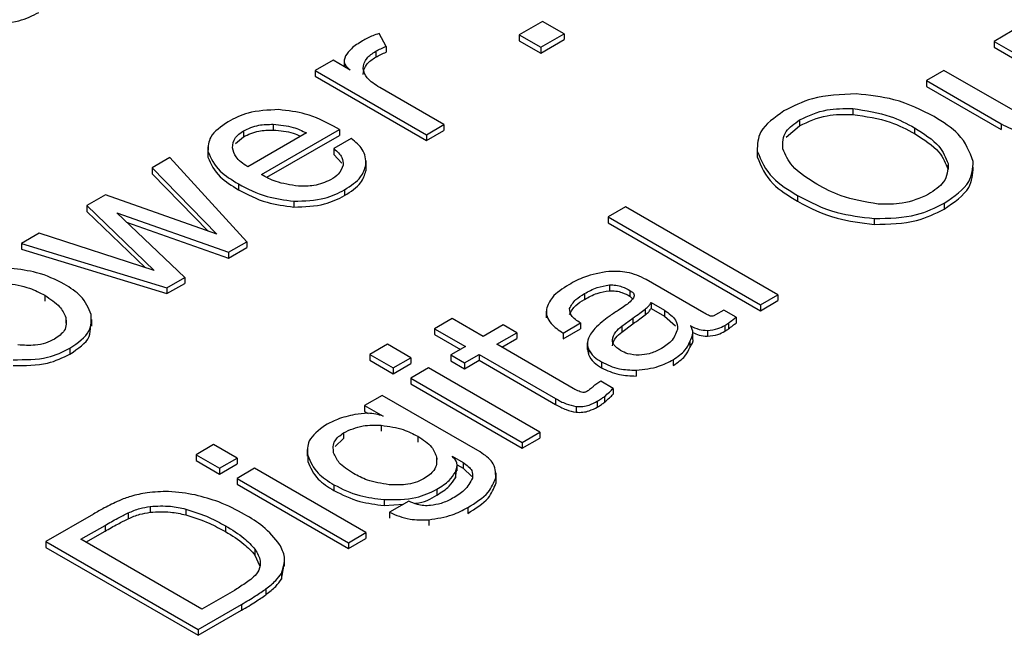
# Model space of a CAD drawing. Header units: millimetres. Extents: x 15756 to 16324, y 1603 to 1933.
# Tile 30 of 48: x 16257.14 to 16262.12, y 1868.7 to 1871.82. Entities that reach past the tile are written whole.
import ezdxf

# ---------------------------------------------------------------- set-up
doc = ezdxf.new("R2010")
doc.units = ezdxf.units.MM

msp = doc.modelspace()

# ---------------------------------------------------------------- linework, layer by layer
at = {"color": 7, "linetype": 'Continuous', "lineweight": 25}
for p, q in [((16259.782, 1871.8101), (16259.6634, 1871.7417)), ((16259.8908, 1871.7474), (16259.782, 1871.8101)), ((16259.6634, 1871.7417), (16259.6634, 1871.7123)), ((16259.6634, 1871.7417), (16259.7722, 1871.6789)), ((16259.7722, 1871.6789), (16259.8908, 1871.7474)), ((16259.8908, 1871.7474), (16259.8908, 1871.718)), ((16262.159, 1871.7615), (16262.0671, 1871.7085)), ((16258.9895, 1871.6837), (16258.9895, 1871.6543)), ((16259.6634, 1871.7123), (16259.7722, 1871.6495)), ((16259.7722, 1871.6495), (16259.8908, 1871.718)), ((16262.0671, 1871.7085), (16262.3998, 1871.5165)), ((16262.0671, 1871.7085), (16262.0671, 1871.6791)), ((16258.9375, 1871.6589), (16258.9375, 1871.6295)), ((16259.7722, 1871.6789), (16259.7722, 1871.6495)), ((16262.0671, 1871.6791), (16262.3998, 1871.4871)), ((16258.7213, 1871.6139), (16258.6303, 1871.5614)), ((16258.8082, 1871.5638), (16258.7213, 1871.6139)), ((16258.7775, 1871.6136), (16258.7775, 1871.5815)), ((16258.6303, 1871.5614), (16259.1936, 1871.2362)), ((16258.6303, 1871.5614), (16258.6303, 1871.532)), ((16261.8131, 1871.5619), (16261.7242, 1871.5105)), ((16262.1745, 1871.3533), (16261.8131, 1871.5619)), ((16258.6303, 1871.532), (16259.1936, 1871.2068)), ((16261.7242, 1871.5105), (16262.1028, 1871.2919)), ((16261.7242, 1871.5105), (16261.7242, 1871.4811)), ((16259.2826, 1871.2876), (16258.9577, 1871.4751)), ((16261.7242, 1871.4811), (16262.1028, 1871.2625)), ((16261.3511, 1871.3688), (16261.3511, 1871.3394)), ((16258.4184, 1871.2892), (16258.4184, 1871.2599)), ((16259.1936, 1871.2362), (16259.2826, 1871.2876)), ((16259.2826, 1871.2876), (16259.2826, 1871.2582)), ((16261.0826, 1871.3113), (16261.0826, 1871.2819)), ((16262.1028, 1871.2919), (16262.1028, 1871.2625)), ((16258.2675, 1871.2553), (16258.2675, 1871.2259)), ((16258.5862, 1871.2453), (16258.2893, 1871.0739)), ((16258.3589, 1871.0342), (16258.7542, 1871.2624)), ((16258.7542, 1871.2624), (16258.724, 1871.2799)), ((16258.7542, 1871.2624), (16258.7542, 1871.233)), ((16259.1936, 1871.2068), (16259.2826, 1871.2582)), ((16259.1936, 1871.2362), (16259.1936, 1871.2068)), ((16261.0153, 1871.2237), (16261.0826, 1871.2819)), ((16261.6644, 1871.2712), (16261.6644, 1871.2418)), ((16258.2276, 1871.1922), (16258.2675, 1871.2259)), ((16258.387, 1871.021), (16258.7542, 1871.233)), ((16258.8135, 1871.2168), (16258.7258, 1871.1661)), ((16258.0868, 1871.1745), (16258.0868, 1871.1414)), ((16258.0881, 1871.1524), (16258.0881, 1871.123)), ((16258.7258, 1871.1661), (16258.7258, 1871.1367)), ((16258.7258, 1871.1367), (16258.766, 1871.0918)), ((16260.8682, 1871.1537), (16260.8682, 1871.1243)), ((16257.896, 1871.1207), (16257.8053, 1871.0683)), ((16258.2843, 1870.6945), (16257.896, 1871.1207)), ((16258.8892, 1871.0712), (16258.8892, 1871.1043)), ((16261.8337, 1871.09), (16261.8337, 1871.0606)), ((16257.8053, 1871.0683), (16258.1335, 1870.7322)), ((16257.8053, 1871.0683), (16257.8053, 1871.039)), ((16257.8053, 1871.039), (16258.0895, 1870.7478)), ((16258.8879, 1871.0832), (16258.8879, 1871.0538)), ((16258.2423, 1870.9874), (16258.2423, 1870.958)), ((16258.7795, 1870.9575), (16258.7795, 1870.9281)), ((16257.5697, 1870.9323), (16257.4747, 1870.8775)), ((16258.1335, 1870.7322), (16257.5697, 1870.9323)), ((16258.5231, 1870.8999), (16258.5231, 1870.8705)), ((16261.0714, 1870.9288), (16261.0714, 1870.8994)), ((16261.8139, 1870.8891), (16261.8139, 1870.8597)), ((16257.4747, 1870.8775), (16257.8166, 1870.5493)), ((16257.4747, 1870.8775), (16257.4747, 1870.8481)), ((16257.4747, 1870.8481), (16257.7703, 1870.5643)), ((16257.6274, 1870.841), (16258.1926, 1870.6415)), ((16257.9704, 1870.5132), (16257.6274, 1870.841)), ((16260.2022, 1870.8715), (16260.1133, 1870.8202)), ((16260.9731, 1870.4265), (16260.2022, 1870.8715)), ((16257.6762, 1870.7944), (16258.1926, 1870.6121)), ((16260.1133, 1870.8202), (16260.8841, 1870.3752)), ((16260.1133, 1870.8202), (16260.1133, 1870.7908)), ((16260.1133, 1870.7908), (16260.8841, 1870.3458)), ((16261.4598, 1870.812), (16261.4598, 1870.7826)), ((16257.234, 1870.7385), (16257.1441, 1870.6866)), ((16257.8166, 1870.5493), (16257.234, 1870.7385)), ((16257.1441, 1870.6866), (16257.8807, 1870.4615)), ((16257.1441, 1870.6866), (16257.1441, 1870.6572)), ((16258.1926, 1870.6415), (16258.2843, 1870.6945)), ((16258.2843, 1870.6945), (16258.2843, 1870.6651)), ((16257.1441, 1870.6572), (16257.8807, 1870.4321)), ((16258.1926, 1870.6121), (16258.2843, 1870.6651)), ((16258.1926, 1870.6415), (16258.1926, 1870.6121)), ((16257.8807, 1870.4615), (16257.9704, 1870.5132)), ((16257.9704, 1870.5132), (16257.9704, 1870.4838)), ((16260.5985, 1870.3347), (16260.3055, 1870.5038)), ((16257.8807, 1870.4321), (16257.9704, 1870.4838)), ((16257.8807, 1870.4615), (16257.8807, 1870.4321)), ((16260.1199, 1870.476), (16260.1199, 1870.4466)), ((16260.2241, 1870.4481), (16260.2241, 1870.4187)), ((16257.2619, 1870.4237), (16257.2619, 1870.3943)), ((16259.9942, 1870.4319), (16259.9942, 1870.4026)), ((16260.2241, 1870.4187), (16260.2375, 1870.4058)), ((16260.8841, 1870.3752), (16260.9731, 1870.4265)), ((16260.8841, 1870.3458), (16260.9731, 1870.3971)), ((16260.9731, 1870.4265), (16260.9731, 1870.3971)), ((16259.8002, 1870.3425), (16259.8002, 1870.3094)), ((16260.1917, 1870.3654), (16260.1645, 1870.3475)), ((16260.3004, 1870.3538), (16260.3004, 1870.3244)), ((16260.3307, 1870.3866), (16260.398, 1870.3477)), ((16260.3307, 1870.3866), (16260.3307, 1870.3572)), ((16260.3307, 1870.3572), (16260.398, 1870.3183)), ((16260.398, 1870.3477), (16260.398, 1870.3183)), ((16260.6994, 1870.3484), (16260.6573, 1870.3241)), ((16260.7615, 1870.3126), (16260.6994, 1870.3484)), ((16260.8841, 1870.3752), (16260.8841, 1870.3458)), ((16257.3683, 1870.3119), (16257.3683, 1870.2825)), ((16257.5003, 1870.2678), (16257.5003, 1870.3009)), ((16259.3242, 1870.3058), (16259.2352, 1870.2545)), ((16259.4808, 1870.2154), (16259.3242, 1870.3058)), ((16260.1831, 1870.2671), (16260.2383, 1870.3085)), ((16260.2383, 1870.3085), (16260.2383, 1870.2791)), ((16260.398, 1870.3183), (16260.4543, 1870.2683)), ((16260.7615, 1870.3126), (16260.7615, 1870.2832)), ((16259.2352, 1870.2545), (16259.3918, 1870.1641)), ((16259.2352, 1870.2545), (16259.2352, 1870.2251)), ((16259.5821, 1870.2739), (16259.4808, 1870.2154)), ((16259.6512, 1870.234), (16259.5821, 1870.2739)), ((16259.886, 1870.2325), (16259.9743, 1870.2835)), ((16259.886, 1870.2031), (16259.9743, 1870.2541)), ((16259.9743, 1870.2835), (16259.9743, 1870.2541)), ((16260.1831, 1870.2377), (16260.2383, 1870.2791)), ((16260.1831, 1870.2671), (16260.1831, 1870.2377)), ((16260.5321, 1870.2687), (16260.5304, 1870.2697)), ((16260.5424, 1870.2061), (16260.5424, 1870.2392)), ((16260.6159, 1870.246), (16260.6159, 1870.2166)), ((16260.7039, 1870.2711), (16260.7039, 1870.2417)), ((16260.7226, 1870.283), (16260.7226, 1870.2536)), ((16259.2352, 1870.2251), (16259.3664, 1870.1494)), ((16259.5499, 1870.1755), (16259.6512, 1870.234)), ((16259.5754, 1870.1608), (16259.6512, 1870.2046)), ((16259.6512, 1870.234), (16259.6512, 1870.2046)), ((16259.886, 1870.2325), (16259.886, 1870.2031)), ((16260.527, 1870.1893), (16260.527, 1870.1599)), ((16257.3899, 1870.1553), (16257.3899, 1870.1259)), ((16258.9965, 1870.1755), (16258.9076, 1870.1241)), ((16259.1151, 1870.107), (16258.9965, 1870.1755)), ((16259.3918, 1870.1641), (16259.3182, 1870.1215)), ((16259.9365, 1869.9523), (16259.5499, 1870.1755)), ((16260.0079, 1870.1828), (16260.0079, 1870.1497)), ((16260.0093, 1870.1498), (16260.0134, 1870.1234)), ((16260.0134, 1870.1527), (16260.0134, 1870.1234)), ((16258.9076, 1870.1241), (16259.0261, 1870.0557)), ((16258.9076, 1870.1241), (16258.9076, 1870.0947)), ((16258.9076, 1870.0947), (16259.0261, 1870.0263)), ((16259.0261, 1870.0557), (16259.1151, 1870.107)), ((16259.1151, 1870.107), (16259.1151, 1870.0776)), ((16259.3182, 1870.1215), (16259.3873, 1870.0816)), ((16259.3182, 1870.1215), (16259.3182, 1870.0922)), ((16259.3182, 1870.0922), (16259.3873, 1870.0522)), ((16259.3873, 1870.0816), (16259.461, 1870.1241)), ((16259.3873, 1870.0522), (16259.461, 1870.0947)), ((16259.461, 1870.1241), (16259.8475, 1869.901)), ((16259.461, 1870.1241), (16259.461, 1870.0947)), ((16259.461, 1870.0947), (16259.8475, 1869.8716)), ((16260.4426, 1870.0975), (16260.4426, 1870.0681)), ((16259.0261, 1870.0263), (16259.1151, 1870.0776)), ((16259.0261, 1870.0557), (16259.0261, 1870.0263)), ((16259.204, 1870.0557), (16259.1151, 1870.0043)), ((16259.7674, 1869.7305), (16259.204, 1870.0557)), ((16259.3873, 1870.0816), (16259.3873, 1870.0522)), ((16260.0796, 1870.0865), (16260.0796, 1870.0571)), ((16260.2553, 1870.0444), (16260.2553, 1870.015)), ((16259.1151, 1870.0043), (16259.1151, 1869.9749)), ((16259.1151, 1870.0043), (16259.6784, 1869.6791)), ((16260.0759, 1869.9888), (16260.0461, 1869.9689)), ((16260.1391, 1869.9523), (16260.0759, 1869.9888)), ((16259.1151, 1869.9749), (16259.6784, 1869.6497)), ((16260.1391, 1869.9523), (16260.1391, 1869.923)), ((16258.9702, 1869.9168), (16258.8813, 1869.8654)), ((16259.4659, 1869.6306), (16258.9702, 1869.9168)), ((16259.8475, 1869.901), (16259.8475, 1869.8716)), ((16260.0947, 1869.9114), (16260.0947, 1869.882)), ((16258.8813, 1869.8654), (16258.9749, 1869.8114)), ((16258.8813, 1869.8654), (16258.8813, 1869.836)), ((16259.9514, 1869.861), (16259.9514, 1869.8316)), ((16260.0588, 1869.8873), (16260.0588, 1869.8579)), ((16258.8813, 1869.836), (16258.8986, 1869.8261)), ((16258.9653, 1869.7658), (16258.9653, 1869.7364)), ((16258.7312, 1869.6579), (16258.7744, 1869.6984)), ((16258.7744, 1869.7278), (16258.7744, 1869.6984)), ((16259.1501, 1869.7102), (16259.1501, 1869.6808)), ((16259.6784, 1869.6791), (16259.7674, 1869.7305)), ((16259.6784, 1869.6497), (16259.7674, 1869.7011)), ((16259.7674, 1869.7305), (16259.7674, 1869.7011)), ((16258.1169, 1869.6677), (16258.028, 1869.6164)), ((16258.2355, 1869.5992), (16258.1169, 1869.6677)), ((16258.5904, 1869.6431), (16258.5904, 1869.61)), ((16259.6784, 1869.6791), (16259.6784, 1869.6497)), ((16258.028, 1869.6164), (16258.1466, 1869.5479)), ((16258.028, 1869.6164), (16258.028, 1869.587)), ((16258.1466, 1869.5479), (16258.2355, 1869.5992)), ((16258.2355, 1869.5992), (16258.2355, 1869.5699)), ((16258.5935, 1869.6123), (16258.5935, 1869.5829)), ((16259.2457, 1869.6039), (16259.2457, 1869.5745)), ((16259.324, 1869.6099), (16259.3805, 1869.5772)), ((16258.028, 1869.587), (16258.1466, 1869.5185)), ((16258.1466, 1869.5185), (16258.2355, 1869.5699)), ((16258.1466, 1869.5479), (16258.1466, 1869.5185)), ((16258.3245, 1869.5479), (16258.2355, 1869.4966)), ((16258.8878, 1869.2227), (16258.3245, 1869.5479)), ((16259.3497, 1869.5346), (16259.3497, 1869.5677)), ((16259.3497, 1869.5657), (16259.3805, 1869.5478)), ((16259.3805, 1869.5772), (16259.3805, 1869.5478)), ((16259.3805, 1869.5478), (16259.423, 1869.5068)), ((16258.2355, 1869.4966), (16258.7988, 1869.1714)), ((16258.2355, 1869.4966), (16258.2355, 1869.4672)), ((16259.3402, 1869.4991), (16259.3465, 1869.5348)), ((16259.3402, 1869.5285), (16259.3402, 1869.4991)), ((16259.5448, 1869.5004), (16259.5448, 1869.471)), ((16259.5466, 1869.4915), (16259.5466, 1869.5246)), ((16258.2355, 1869.4672), (16258.7988, 1869.142)), ((16258.7258, 1869.4646), (16258.7258, 1869.4352)), ((16259.2471, 1869.4416), (16259.2471, 1869.4122)), ((16257.796, 1869.355), (16257.796, 1869.3256)), ((16257.9755, 1869.3416), (16257.9755, 1869.3122)), ((16258.9797, 1869.3893), (16258.9797, 1869.3599)), ((16258.9797, 1869.3599), (16259.0775, 1869.3665)), ((16259.1041, 1869.3818), (16259.0064, 1869.3254)), ((16259.4026, 1869.3488), (16259.4026, 1869.3194)), ((16257.5085, 1869.3165), (16257.267, 1869.1771)), ((16257.685, 1869.3223), (16257.685, 1869.2929)), ((16259.0064, 1869.3254), (16259.0064, 1869.296)), ((16257.4449, 1869.1885), (16257.5675, 1869.2592)), ((16257.5675, 1869.2592), (16257.5675, 1869.2299)), ((16258.1767, 1869.2567), (16258.1767, 1869.2273)), ((16259.2057, 1869.2875), (16259.2057, 1869.2581)), ((16257.4704, 1869.1738), (16257.5675, 1869.2299)), ((16258.7988, 1869.1714), (16258.8878, 1869.2227)), ((16258.7988, 1869.142), (16258.8878, 1869.1933)), ((16258.8878, 1869.2227), (16258.8878, 1869.1933)), ((16257.267, 1869.1771), (16258.0379, 1868.732)), ((16257.267, 1869.1771), (16257.267, 1869.1477)), ((16257.267, 1869.1477), (16258.0379, 1868.7027)), ((16258.0576, 1868.8347), (16257.4449, 1869.1885)), ((16258.7988, 1869.1714), (16258.7988, 1869.142)), ((16258.3262, 1869.1379), (16258.3262, 1869.1085)), ((16258.3262, 1869.1085), (16258.3496, 1869.0567)), ((16258.4596, 1868.9869), (16258.4718, 1869.0521)), ((16258.4762, 1869.0518), (16258.4762, 1869.0849)), ((16258.4596, 1869.0163), (16258.4596, 1868.9869)), ((16258.1873, 1868.9096), (16258.0576, 1868.8347)), ((16258.3818, 1868.9377), (16258.3818, 1868.9083)), ((16258.0379, 1868.732), (16258.2581, 1868.8592)), ((16258.2581, 1868.8592), (16258.2581, 1868.8298)), ((16258.0379, 1868.7027), (16258.2581, 1868.8298)), ((16258.0379, 1868.732), (16258.0379, 1868.7027))]:
    msp.add_line(p, q, dxfattribs=at)
msp.add_line((16258.9895, 1871.6837), (16258.9541, 1871.7488))
for points, knots in [([(16256.9762, 1871.7977), (16257.0306, 1871.7993), (16257.128, 1871.8023), (16257.2006, 1871.8391), (16257.2327, 1871.8553)], [0, 0, 0, 0, 0.558221, 1, 1, 1, 1]), ([(16258.9541, 1871.7488), (16258.943, 1871.7453), (16258.9129, 1871.7347), (16258.8871, 1871.7206), (16258.8704, 1871.7115)], [0.3156043, 0.3156043, 0.3156043, 0.3156043, 0.5595906, 1, 1, 1, 1]), ([(16258.8704, 1871.7115), (16258.8502, 1871.6988), (16258.8141, 1871.6761), (16258.7931, 1871.6479), (16258.7838, 1871.6354)], [0, 0, 0, 0, 0.559988, 1, 1, 1, 1]), ([(16258.7838, 1871.6354), (16258.7793, 1871.6208), (16258.7713, 1871.5948), (16258.7969, 1871.5732), (16258.8082, 1871.5638)], [0, 0, 0, 0, 0.559935, 1, 1, 1, 1]), ([(16258.8729, 1871.5704), (16258.8764, 1871.5891), (16258.8826, 1871.6226), (16258.9207, 1871.6478), (16258.9375, 1871.6589)], [0, 0, 0, 0, 0.558791, 1, 1, 1, 1]), ([(16258.8729, 1871.541), (16258.8764, 1871.5597), (16258.8826, 1871.5932), (16258.9207, 1871.6184), (16258.9375, 1871.6295)], [0, 0, 0, 0, 0.558791, 1, 1, 1, 1]), ([(16258.9577, 1871.4751), (16258.9331, 1871.4905), (16258.8892, 1871.5179), (16258.8779, 1871.5544), (16258.8729, 1871.5704)], [0, 0, 0, 0, 0.560832, 1, 1, 1, 1]), ([(16261.3692, 1871.4428), (16261.2916, 1871.4394), (16261.1526, 1871.4333), (16261.0492, 1871.3803), (16261.0035, 1871.3569)], [0, 0, 0, 0, 0.558114, 1, 1, 1, 1]), ([(16261.7632, 1871.3282), (16261.6992, 1871.3612), (16261.5848, 1871.42), (16261.435, 1871.4359), (16261.3692, 1871.4428)], [0, 0, 0, 0, 0.560206, 1, 1, 1, 1]), ([(16258.4468, 1871.3634), (16258.3923, 1871.3608), (16258.2948, 1871.3562), (16258.2225, 1871.3187), (16258.1906, 1871.3022)], [0, 0, 0, 0, 0.557973, 1, 1, 1, 1]), ([(16258.724, 1871.2799), (16258.6789, 1871.3033), (16258.5985, 1871.3452), (16258.4931, 1871.3579), (16258.4468, 1871.3634)], [0, 0, 0, 0, 0.560309, 1, 1, 1, 1]), ([(16261.0035, 1871.3569), (16260.956, 1871.3235), (16260.8711, 1871.2639), (16260.8691, 1871.1874), (16260.8682, 1871.1537)], [0, 0, 0, 0, 0.559417, 1, 1, 1, 1]), ([(16261.0826, 1871.3113), (16261.1267, 1871.3321), (16261.2056, 1871.3693), (16261.3066, 1871.3689), (16261.3511, 1871.3688)], [0, 0, 0, 0, 0.5593293, 1, 1, 1, 1]), ([(16261.0826, 1871.2819), (16261.1267, 1871.3027), (16261.2056, 1871.3399), (16261.3066, 1871.3395), (16261.3511, 1871.3394)], [0, 0, 0, 0, 0.5593293, 1, 1, 1, 1]), ([(16261.3511, 1871.3688), (16261.4174, 1871.3588), (16261.5361, 1871.3408), (16261.6251, 1871.2925), (16261.6644, 1871.2712)], [0, 0, 0, 0, 0.558285, 1, 1, 1, 1]), ([(16261.3511, 1871.3394), (16261.4174, 1871.3294), (16261.5361, 1871.3114), (16261.6251, 1871.2631), (16261.6644, 1871.2418)], [0, 0, 0, 0, 0.558285, 1, 1, 1, 1]), ([(16258.1906, 1871.3022), (16258.1549, 1871.2777), (16258.0912, 1871.234), (16258.089, 1871.1773), (16258.0881, 1871.1524)], [0, 0, 0, 0, 0.5597594, 1, 1, 1, 1]), ([(16258.2675, 1871.2553), (16258.2923, 1871.267), (16258.3365, 1871.288), (16258.3933, 1871.2889), (16258.4184, 1871.2892)], [0, 0, 0, 0, 0.559348, 1, 1, 1, 1]), ([(16258.4184, 1871.2892), (16258.4536, 1871.2858), (16258.5167, 1871.2798), (16258.565, 1871.2558), (16258.5862, 1871.2453)], [0, 0, 0, 0, 0.559357, 1, 1, 1, 1]), ([(16260.9978, 1871.165), (16260.9973, 1871.1957), (16260.9964, 1871.2506), (16261.0562, 1871.2927), (16261.0826, 1871.3113)], [0, 0, 0, 0, 0.559186, 1, 1, 1, 1]), ([(16261.9609, 1871.1012), (16261.943, 1871.1493), (16261.9111, 1871.2353), (16261.8085, 1871.2998), (16261.7632, 1871.3282)], [0, 0, 0, 0, 0.558484, 1, 1, 1, 1]), ([(16262.1028, 1871.2919), (16262.1348, 1871.2748), (16262.1917, 1871.2443), (16262.2673, 1871.2349), (16262.3005, 1871.2308)], [0, 0, 0, 0, 0.560744, 1, 1, 1, 1]), ([(16258.2128, 1871.1704), (16258.2144, 1871.1882), (16258.2172, 1871.2201), (16258.2521, 1871.2445), (16258.2675, 1871.2553)], [0, 0, 0, 0, 0.55941, 1, 1, 1, 1]), ([(16258.2675, 1871.2259), (16258.2923, 1871.2376), (16258.3365, 1871.2586), (16258.3933, 1871.2595), (16258.4184, 1871.2599)], [0, 0, 0, 0, 0.559348, 1, 1, 1, 1]), ([(16258.4184, 1871.2599), (16258.454, 1871.2569), (16258.5054, 1871.2526), (16258.5448, 1871.234), (16258.5568, 1871.2283)], [0, 0, 0, 0, 0.69433, 1, 1, 1, 1]), ([(16261.6644, 1871.2712), (16261.7111, 1871.2418), (16261.7943, 1871.1893), (16261.8216, 1871.1203), (16261.8337, 1871.09)], [0, 0, 0, 0, 0.560488, 1, 1, 1, 1]), ([(16261.6644, 1871.2418), (16261.7111, 1871.2124), (16261.7943, 1871.1599), (16261.8216, 1871.0909), (16261.8337, 1871.0606)], [0, 0, 0, 0, 0.560488, 1, 1, 1, 1]), ([(16258.8879, 1871.0832), (16258.8863, 1871.1106), (16258.8833, 1871.1595), (16258.8349, 1871.1992), (16258.8135, 1871.2168)], [0, 0, 0, 0, 0.5587605, 1, 1, 1, 1]), ([(16258.0881, 1871.1524), (16258.1038, 1871.1175), (16258.1321, 1871.0549), (16258.2086, 1871.0081), (16258.2423, 1870.9874)], [0, 0, 0, 0, 0.558235, 1, 1, 1, 1]), ([(16258.2893, 1871.0739), (16258.2661, 1871.0897), (16258.2247, 1871.1179), (16258.2165, 1871.1544), (16258.2128, 1871.1704)], [0, 0, 0, 0, 0.559405, 1, 1, 1, 1]), ([(16258.7258, 1871.1661), (16258.7422, 1871.1516), (16258.7713, 1871.1258), (16258.7723, 1871.0951), (16258.7728, 1871.0816)], [0, 0, 0, 0, 0.5603287, 1, 1, 1, 1]), ([(16260.8682, 1871.1537), (16260.8879, 1871.1061), (16260.9232, 1871.0209), (16261.026, 1870.957), (16261.0714, 1870.9288)], [0, 0, 0, 0, 0.558396, 1, 1, 1, 1]), ([(16261.1703, 1870.9859), (16261.1236, 1871.015), (16261.0403, 1871.0668), (16261.0108, 1871.135), (16260.9978, 1871.165)], [0, 0, 0, 0, 0.560662, 1, 1, 1, 1]), ([(16258.0881, 1871.123), (16258.1038, 1871.0881), (16258.1321, 1871.0255), (16258.2086, 1870.9787), (16258.2423, 1870.958)], [0, 0, 0, 0, 0.558235, 1, 1, 1, 1]), ([(16260.8682, 1871.1243), (16260.8879, 1871.0767), (16260.9232, 1870.9915), (16261.026, 1870.9276), (16261.0714, 1870.8994)], [0, 0, 0, 0, 0.558396, 1, 1, 1, 1]), ([(16261.8337, 1871.09), (16261.8323, 1871.0572), (16261.83, 1870.9984), (16261.764, 1870.9542), (16261.7348, 1870.9347)], [0, 0, 0, 0, 0.558459, 1, 1, 1, 1]), ([(16261.8139, 1870.8891), (16261.8644, 1870.9238), (16261.9546, 1870.9857), (16261.959, 1871.0659), (16261.9609, 1871.1012)], [0, 0, 0, 0, 0.559734, 1, 1, 1, 1]), ([(16258.7728, 1871.0816), (16258.7668, 1871.0661), (16258.7561, 1871.0384), (16258.7234, 1871.0174), (16258.709, 1871.0081)], [0, 0, 0, 0, 0.558962, 1, 1, 1, 1]), ([(16258.7795, 1870.9575), (16258.8108, 1870.978), (16258.8667, 1871.0146), (16258.8815, 1871.0623), (16258.8879, 1871.0832)], [0, 0, 0, 0, 0.560173, 1, 1, 1, 1]), ([(16258.7795, 1870.9281), (16258.8108, 1870.9486), (16258.8667, 1870.9852), (16258.8815, 1871.0329), (16258.8879, 1871.0538)], [0, 0, 0, 0, 0.560173, 1, 1, 1, 1]), ([(16261.8139, 1870.8597), (16261.8644, 1870.8944), (16261.9546, 1870.9563), (16261.959, 1871.0365), (16261.9609, 1871.0719)], [0, 0, 0, 0, 0.559734, 1, 1, 1, 1]), ([(16258.2423, 1870.9874), (16258.2879, 1870.9633), (16258.3691, 1870.9202), (16258.4761, 1870.9061), (16258.5231, 1870.8999)], [0, 0, 0, 0, 0.5605839, 1, 1, 1, 1]), ([(16258.5459, 1870.9762), (16258.5063, 1870.9821), (16258.4355, 1870.9927), (16258.3824, 1871.0215), (16258.3589, 1871.0342)], [0, 0, 0, 0, 0.5584044, 1, 1, 1, 1]), ([(16258.709, 1871.0081), (16258.6818, 1870.9961), (16258.6332, 1870.9747), (16258.5727, 1870.9757), (16258.5459, 1870.9762)], [0, 0, 0, 0, 0.558459, 1, 1, 1, 1]), ([(16261.4796, 1870.8856), (16261.4142, 1870.8966), (16261.2972, 1870.9164), (16261.2092, 1870.9646), (16261.1703, 1870.9859)], [0, 0, 0, 0, 0.558298, 1, 1, 1, 1]), ([(16258.2423, 1870.958), (16258.2879, 1870.9339), (16258.3691, 1870.8908), (16258.4761, 1870.8767), (16258.5231, 1870.8705)], [0, 0, 0, 0, 0.5605839, 1, 1, 1, 1]), ([(16258.5231, 1870.8999), (16258.5774, 1870.9015), (16258.6748, 1870.9045), (16258.7474, 1870.9413), (16258.7795, 1870.9575)], [0, 0, 0, 0, 0.558218, 1, 1, 1, 1]), ([(16258.5231, 1870.8705), (16258.5774, 1870.8721), (16258.6748, 1870.8751), (16258.7474, 1870.9119), (16258.7795, 1870.9281)], [0, 0, 0, 0, 0.558218, 1, 1, 1, 1]), ([(16261.0714, 1870.9288), (16261.1345, 1870.896), (16261.2472, 1870.8373), (16261.3949, 1870.8197), (16261.4598, 1870.812)], [0, 0, 0, 0, 0.560337, 1, 1, 1, 1]), ([(16261.0714, 1870.8994), (16261.1345, 1870.8666), (16261.2472, 1870.8079), (16261.3949, 1870.7903), (16261.4598, 1870.7826)], [0, 0, 0, 0, 0.560337, 1, 1, 1, 1]), ([(16261.4598, 1870.812), (16261.5347, 1870.8137), (16261.6686, 1870.8169), (16261.7694, 1870.867), (16261.8139, 1870.8891)], [0, 0, 0, 0, 0.558638, 1, 1, 1, 1]), ([(16261.7348, 1870.9347), (16261.6923, 1870.916), (16261.6163, 1870.8823), (16261.5214, 1870.8846), (16261.4796, 1870.8856)], [0, 0, 0, 0, 0.55852, 1, 1, 1, 1]), ([(16261.4598, 1870.7826), (16261.5347, 1870.7843), (16261.6686, 1870.7875), (16261.7694, 1870.8376), (16261.8139, 1870.8597)], [0, 0, 0, 0, 0.558638, 1, 1, 1, 1]), ([(16257.3612, 1870.4805), (16257.3169, 1870.5025), (16257.2376, 1870.5418), (16257.136, 1870.5543), (16257.0913, 1870.5599)], [0, 0, 0, 0, 0.559695, 1, 1, 1, 1]), ([(16260.1171, 1870.5448), (16260.0742, 1870.5372), (16259.9974, 1870.5235), (16259.9398, 1870.4914), (16259.9144, 1870.4771)], [0, 0, 0, 0, 0.5579385, 1, 1, 1, 1]), ([(16260.3055, 1870.5038), (16260.2746, 1870.5185), (16260.2194, 1870.5449), (16260.1484, 1870.5448), (16260.1171, 1870.5448)], [0, 0, 0, 0, 0.559508, 1, 1, 1, 1]), ([(16257.0673, 1870.4856), (16257.1082, 1870.4787), (16257.1813, 1870.4663), (16257.2372, 1870.4368), (16257.2619, 1870.4237)], [0, 0, 0, 0, 0.559073, 1, 1, 1, 1]), ([(16257.4971, 1870.3256), (16257.4839, 1870.3582), (16257.4603, 1870.4165), (16257.3915, 1870.4609), (16257.3612, 1870.4805)], [0, 0, 0, 0, 0.559158, 1, 1, 1, 1]), ([(16259.9144, 1870.4771), (16259.8827, 1870.457), (16259.8261, 1870.421), (16259.8088, 1870.3737), (16259.8012, 1870.353)], [0, 0, 0, 0, 0.5603192, 1, 1, 1, 1]), ([(16259.9942, 1870.4319), (16260.0145, 1870.4435), (16260.0505, 1870.4639), (16260.0988, 1870.4723), (16260.1199, 1870.476)], [0, 0, 0, 0, 0.561538, 1, 1, 1, 1]), ([(16259.9942, 1870.4026), (16260.0145, 1870.4141), (16260.0505, 1870.4346), (16260.0988, 1870.4429), (16260.1199, 1870.4466)], [0, 0, 0, 0, 0.561538, 1, 1, 1, 1]), ([(16260.1199, 1870.476), (16260.1311, 1870.4759), (16260.1534, 1870.4759), (16260.1901, 1870.466), (16260.2112, 1870.4549), (16260.2241, 1870.4481)], [0, 0, 0, 0, 0.279473, 0.559583, 1, 1, 1, 1]), ([(16260.1199, 1870.4466), (16260.1311, 1870.4466), (16260.1534, 1870.4465), (16260.1901, 1870.4366), (16260.2112, 1870.4255), (16260.2241, 1870.4187)], [0, 0, 0, 0, 0.279473, 0.559583, 1, 1, 1, 1]), ([(16260.2241, 1870.4481), (16260.2329, 1870.4419), (16260.2485, 1870.4309), (16260.2443, 1870.4171), (16260.2424, 1870.411)], [0, 0, 0, 0, 0.559641, 1, 1, 1, 1]), ([(16257.2619, 1870.4237), (16257.2901, 1870.4054), (16257.3405, 1870.3726), (16257.3598, 1870.3304), (16257.3683, 1870.3119)], [0, 0, 0, 0, 0.559988, 1, 1, 1, 1]), ([(16259.9175, 1870.3561), (16259.9264, 1870.3721), (16259.9425, 1870.4007), (16259.9784, 1870.4224), (16259.9942, 1870.4319)], [0, 0, 0, 0, 0.558425, 1, 1, 1, 1]), ([(16259.9175, 1870.3267), (16259.9264, 1870.3427), (16259.9425, 1870.3713), (16259.9784, 1870.393), (16259.9942, 1870.4026)], [0, 0, 0, 0, 0.558425, 1, 1, 1, 1]), ([(16260.2424, 1870.411), (16260.2347, 1870.4018), (16260.2211, 1870.3854), (16260.2007, 1870.3715), (16260.1917, 1870.3654)], [0, 0, 0, 0, 0.559227, 1, 1, 1, 1]), ([(16259.8012, 1870.353), (16259.8009, 1870.3404), (16259.8004, 1870.3152), (16259.8274, 1870.2722), (16259.8637, 1870.2476), (16259.886, 1870.2325)], [0, 0, 0, 0, 0.280064, 0.560216, 1, 1, 1, 1]), ([(16259.9743, 1870.2835), (16259.956, 1870.2953), (16259.9234, 1870.3162), (16259.9193, 1870.3439), (16259.9175, 1870.3561)], [0, 0, 0, 0, 0.562267, 1, 1, 1, 1]), ([(16260.1645, 1870.3475), (16260.1487, 1870.3371), (16260.1204, 1870.3185), (16260.0949, 1870.2985), (16260.0836, 1870.2898)], [0, 0, 0, 0, 0.560027, 1, 1, 1, 1]), ([(16260.2383, 1870.3085), (16260.2505, 1870.3167), (16260.2721, 1870.3313), (16260.2918, 1870.3469), (16260.3004, 1870.3538)], [0, 0, 0, 0, 0.560019, 1, 1, 1, 1]), ([(16260.3004, 1870.3538), (16260.3078, 1870.3594), (16260.321, 1870.3694), (16260.3277, 1870.3813), (16260.3307, 1870.3866)], [0, 0, 0, 0, 0.562076, 1, 1, 1, 1]), ([(16260.3004, 1870.3244), (16260.3078, 1870.33), (16260.321, 1870.34), (16260.3277, 1870.3519), (16260.3307, 1870.3572)], [0, 0, 0, 0, 0.562076, 1, 1, 1, 1]), ([(16260.398, 1870.3477), (16260.4208, 1870.3319), (16260.4616, 1870.3037), (16260.4637, 1870.2672), (16260.4646, 1870.2512)], [0, 0, 0, 0, 0.55948, 1, 1, 1, 1]), ([(16257.3683, 1870.3119), (16257.3711, 1870.2886), (16257.376, 1870.247), (16257.3308, 1870.2151), (16257.3109, 1870.201)], [0, 0, 0, 0, 0.558994, 1, 1, 1, 1]), ([(16257.3899, 1870.1553), (16257.4297, 1870.1833), (16257.5008, 1870.2333), (16257.4982, 1870.2974), (16257.4971, 1870.3256)], [0, 0, 0, 0, 0.559437, 1, 1, 1, 1]), ([(16260.0836, 1870.2898), (16260.0703, 1870.2786), (16260.0466, 1870.2586), (16260.0315, 1870.2361), (16260.0248, 1870.2262)], [0, 0, 0, 0, 0.56, 1, 1, 1, 1]), ([(16260.2383, 1870.2791), (16260.2505, 1870.2873), (16260.2721, 1870.302), (16260.2918, 1870.3175), (16260.3004, 1870.3244)], [0, 0, 0, 0, 0.560019, 1, 1, 1, 1]), ([(16260.6313, 1870.3177), (16260.6249, 1870.3207), (16260.6134, 1870.326), (16260.603, 1870.332), (16260.5985, 1870.3347)], [0, 0, 0, 0, 0.55938, 1, 1, 1, 1]), ([(16260.6573, 1870.3241), (16260.6531, 1870.322), (16260.6474, 1870.319), (16260.6378, 1870.3172), (16260.6335, 1870.3175), (16260.6313, 1870.3177)], [0, 0, 0, 0, 0.558844, 0.779631, 1, 1, 1, 1]), ([(16260.7226, 1870.283), (16260.7298, 1870.2885), (16260.7427, 1870.2984), (16260.7558, 1870.3083), (16260.7615, 1870.3126)], [0, 0, 0, 0, 0.559975, 1, 1, 1, 1]), ([(16257.3899, 1870.1259), (16257.4311, 1870.1536), (16257.4935, 1870.1957), (16257.4934, 1870.2497), (16257.4933, 1870.2681)], [0, 0, 0, 0, 0.658991, 1, 1, 1, 1]), ([(16260.1349, 1870.1969), (16260.1386, 1870.2112), (16260.1452, 1870.2369), (16260.1715, 1870.2579), (16260.1831, 1870.2671)], [0, 0, 0, 0, 0.559071, 1, 1, 1, 1]), ([(16260.1349, 1870.1675), (16260.1386, 1870.1818), (16260.1452, 1870.2075), (16260.1715, 1870.2285), (16260.1831, 1870.2377)], [0, 0, 0, 0, 0.559071, 1, 1, 1, 1]), ([(16260.4646, 1870.2512), (16260.4565, 1870.2298), (16260.4421, 1870.1916), (16260.3964, 1870.163), (16260.3762, 1870.1504)], [0, 0, 0, 0, 0.558482, 1, 1, 1, 1]), ([(16260.527, 1870.1893), (16260.5348, 1870.2041), (16260.5487, 1870.2304), (16260.5371, 1870.257), (16260.5321, 1870.2687)], [0, 0, 0, 0, 0.560261, 1, 1, 1, 1]), ([(16260.5304, 1870.2697), (16260.5442, 1870.2625), (16260.5688, 1870.2496), (16260.6015, 1870.2471), (16260.6159, 1870.246)], [0, 0, 0, 0, 0.560527, 1, 1, 1, 1]), ([(16260.6159, 1870.246), (16260.6346, 1870.2481), (16260.6682, 1870.2517), (16260.693, 1870.2652), (16260.7039, 1870.2711)], [0, 0, 0, 0, 0.558036, 1, 1, 1, 1]), ([(16260.6159, 1870.2166), (16260.6346, 1870.2187), (16260.6682, 1870.2223), (16260.693, 1870.2358), (16260.7039, 1870.2417)], [0, 0, 0, 0, 0.558036, 1, 1, 1, 1]), ([(16260.7039, 1870.2711), (16260.7075, 1870.2733), (16260.7138, 1870.2772), (16260.7199, 1870.2812), (16260.7226, 1870.283)], [0, 0, 0, 0, 0.559969, 1, 1, 1, 1]), ([(16260.7039, 1870.2417), (16260.7075, 1870.2439), (16260.7138, 1870.2478), (16260.7199, 1870.2518), (16260.7226, 1870.2536)], [0, 0, 0, 0, 0.559969, 1, 1, 1, 1]), ([(16260.7226, 1870.2536), (16260.7298, 1870.2591), (16260.7427, 1870.269), (16260.7558, 1870.2789), (16260.7615, 1870.2832)], [0, 0, 0, 0, 0.559975, 1, 1, 1, 1]), ([(16257.3109, 1870.201), (16257.2967, 1870.194), (16257.2684, 1870.18), (16257.2039, 1870.1673), (16257.156, 1870.1704), (16257.1268, 1870.1723)], [0, 0, 0, 0, 0.280317, 0.56053, 1, 1, 1, 1]), ([(16260.0248, 1870.2262), (16260.0171, 1870.2127), (16260.0035, 1870.1886), (16260.0103, 1870.1637), (16260.0134, 1870.1527)], [0, 0, 0, 0, 0.559807, 1, 1, 1, 1]), ([(16260.1767, 1870.1445), (16260.1637, 1870.153), (16260.1404, 1870.1681), (16260.1366, 1870.1881), (16260.1349, 1870.1969)], [0, 0, 0, 0, 0.560419, 1, 1, 1, 1]), ([(16260.4426, 1870.0975), (16260.4649, 1870.1127), (16260.5047, 1870.1399), (16260.5201, 1870.1742), (16260.527, 1870.1893)], [0, 0, 0, 0, 0.55952, 1, 1, 1, 1]), ([(16260.527, 1870.1599), (16260.5367, 1870.1747), (16260.5468, 1870.19), (16260.542, 1870.2055), (16260.5418, 1870.2061)], [0, 0, 0, 0, 0.961296, 1, 1, 1, 1]), ([(16260.5424, 1870.2353), (16260.5525, 1870.2302), (16260.5736, 1870.2195), (16260.6014, 1870.2176), (16260.6159, 1870.2166)], [0, 0, 0, 0, 0.480876, 1, 1, 1, 1]), ([(16257.1022, 1870.0978), (16257.1629, 1870.0977), (16257.2716, 1870.0974), (16257.3537, 1870.1376), (16257.3899, 1870.1553)], [0, 0, 0, 0, 0.558585, 1, 1, 1, 1]), ([(16260.0134, 1870.1527), (16260.0213, 1870.1389), (16260.0355, 1870.1141), (16260.0661, 1870.0949), (16260.0796, 1870.0865)], [0, 0, 0, 0, 0.559278, 1, 1, 1, 1]), ([(16260.2708, 1870.1202), (16260.2507, 1870.1216), (16260.2148, 1870.1242), (16260.1884, 1870.1383), (16260.1767, 1870.1445)], [0, 0, 0, 0, 0.557727, 1, 1, 1, 1]), ([(16260.3762, 1870.1504), (16260.359, 1870.1417), (16260.3283, 1870.1262), (16260.2884, 1870.122), (16260.2708, 1870.1202)], [0, 0, 0, 0, 0.5600016, 1, 1, 1, 1]), ([(16260.4426, 1870.0681), (16260.4649, 1870.0833), (16260.5047, 1870.1105), (16260.5201, 1870.1448), (16260.527, 1870.1599)], [0, 0, 0, 0, 0.55952, 1, 1, 1, 1]), ([(16257.1022, 1870.0684), (16257.1629, 1870.0683), (16257.2716, 1870.068), (16257.3537, 1870.1082), (16257.3899, 1870.1259)], [0, 0, 0, 0, 0.558585, 1, 1, 1, 1]), ([(16260.0134, 1870.1234), (16260.0213, 1870.1095), (16260.0355, 1870.0847), (16260.0661, 1870.0655), (16260.0796, 1870.0571)], [0, 0, 0, 0, 0.559278, 1, 1, 1, 1]), ([(16260.2553, 1870.0444), (16260.2951, 1870.0489), (16260.3662, 1870.0569), (16260.4192, 1870.085), (16260.4426, 1870.0975)], [0, 0, 0, 0, 0.558383, 1, 1, 1, 1]), ([(16260.0796, 1870.0865), (16260.1083, 1870.0726), (16260.1597, 1870.0477), (16260.2261, 1870.0454), (16260.2553, 1870.0444)], [0, 0, 0, 0, 0.55967, 1, 1, 1, 1]), ([(16260.0796, 1870.0571), (16260.1083, 1870.0432), (16260.1597, 1870.0183), (16260.2261, 1870.016), (16260.2553, 1870.015)], [0, 0, 0, 0, 0.55967, 1, 1, 1, 1]), ([(16259.9792, 1869.9328), (16259.9705, 1869.9359), (16259.955, 1869.9415), (16259.9421, 1869.949), (16259.9365, 1869.9523)], [0, 0, 0, 0, 0.55858, 1, 1, 1, 1]), ([(16260.0242, 1869.9502), (16260.0211, 1869.9475), (16260.0156, 1869.9427), (16260.0089, 1869.9385), (16260.0059, 1869.9367)], [0, 0, 0, 0, 0.559982, 1, 1, 1, 1]), ([(16260.0461, 1869.9689), (16260.0422, 1869.9654), (16260.0353, 1869.959), (16260.0276, 1869.9529), (16260.0242, 1869.9502)], [0, 0, 0, 0, 0.560033, 1, 1, 1, 1]), ([(16260.0947, 1869.9114), (16260.1034, 1869.9189), (16260.1188, 1869.9323), (16260.1329, 1869.9462), (16260.1391, 1869.9523)], [0, 0, 0, 0, 0.5599773, 1, 1, 1, 1]), ([(16259.8475, 1869.901), (16259.8645, 1869.8913), (16259.8946, 1869.8739), (16259.9341, 1869.8649), (16259.9514, 1869.861)], [0, 0, 0, 0, 0.56137, 1, 1, 1, 1]), ([(16260.0059, 1869.9367), (16260.0039, 1869.9356), (16259.9998, 1869.9336), (16259.9904, 1869.9316), (16259.9835, 1869.9324), (16259.9792, 1869.9328)], [0, 0, 0, 0, 0.280528, 0.56108, 1, 1, 1, 1]), ([(16260.0588, 1869.8873), (16260.0659, 1869.8916), (16260.0787, 1869.8993), (16260.0898, 1869.9077), (16260.0947, 1869.9114)], [0, 0, 0, 0, 0.559936, 1, 1, 1, 1]), ([(16260.0947, 1869.882), (16260.1034, 1869.8895), (16260.1188, 1869.9029), (16260.1329, 1869.9168), (16260.1391, 1869.923)], [0, 0, 0, 0, 0.5599773, 1, 1, 1, 1]), ([(16259.8475, 1869.8716), (16259.8645, 1869.8619), (16259.8946, 1869.8445), (16259.9341, 1869.8355), (16259.9514, 1869.8316)], [0, 0, 0, 0, 0.56137, 1, 1, 1, 1]), ([(16259.9514, 1869.861), (16259.9628, 1869.8606), (16259.9856, 1869.8598), (16260.0239, 1869.8691), (16260.0455, 1869.8804), (16260.0588, 1869.8873)], [0, 0, 0, 0, 0.279607, 0.559604, 1, 1, 1, 1]), ([(16259.9514, 1869.8316), (16259.9628, 1869.8312), (16259.9856, 1869.8304), (16260.0239, 1869.8397), (16260.0455, 1869.851), (16260.0588, 1869.8579)], [0, 0, 0, 0, 0.279607, 0.559604, 1, 1, 1, 1]), ([(16260.0588, 1869.8579), (16260.0659, 1869.8622), (16260.0787, 1869.8699), (16260.0898, 1869.8783), (16260.0947, 1869.882)], [0, 0, 0, 0, 0.559936, 1, 1, 1, 1]), ([(16258.8319, 1869.8203), (16258.8011, 1869.8131), (16258.7462, 1869.8003), (16258.7029, 1869.777), (16258.6838, 1869.7668)], [0, 0, 0, 0, 0.559557, 1, 1, 1, 1]), ([(16258.9749, 1869.8114), (16258.963, 1869.8157), (16258.9392, 1869.8244), (16258.8884, 1869.8279), (16258.8533, 1869.8232), (16258.8319, 1869.8203)], [0, 0, 0, 0, 0.2796175, 0.5597668, 1, 1, 1, 1]), ([(16258.6838, 1869.7668), (16258.6493, 1869.7411), (16258.5875, 1869.6952), (16258.5916, 1869.6377), (16258.5935, 1869.6123)], [0, 0, 0, 0, 0.558661, 1, 1, 1, 1]), ([(16258.7744, 1869.7278), (16258.806, 1869.7423), (16258.8624, 1869.7683), (16258.9338, 1869.7666), (16258.9653, 1869.7658)], [0, 0, 0, 0, 0.559009, 1, 1, 1, 1]), ([(16258.9653, 1869.7658), (16259.0043, 1869.7602), (16259.074, 1869.7503), (16259.1269, 1869.7225), (16259.1501, 1869.7102)], [0, 0, 0, 0, 0.558915, 1, 1, 1, 1]), ([(16258.7243, 1869.6268), (16258.7221, 1869.6478), (16258.7182, 1869.6852), (16258.7573, 1869.7148), (16258.7744, 1869.7278)], [0, 0, 0, 0, 0.560233, 1, 1, 1, 1]), ([(16259.1501, 1869.7102), (16259.1766, 1869.6928), (16259.2238, 1869.6617), (16259.239, 1869.6216), (16259.2457, 1869.6039)], [0, 0, 0, 0, 0.5599131, 1, 1, 1, 1]), ([(16258.5935, 1869.6123), (16258.6066, 1869.5811), (16258.6301, 1869.5254), (16258.6965, 1869.4832), (16258.7258, 1869.4646)], [0, 0, 0, 0, 0.558972, 1, 1, 1, 1]), ([(16258.824, 1869.522), (16258.7971, 1869.539), (16258.749, 1869.5695), (16258.7318, 1869.6093), (16258.7243, 1869.6268)], [0, 0, 0, 0, 0.56029, 1, 1, 1, 1]), ([(16259.2457, 1869.6039), (16259.2459, 1869.5807), (16259.2462, 1869.5391), (16259.2, 1869.5077), (16259.1796, 1869.4939)], [0, 0, 0, 0, 0.558493, 1, 1, 1, 1]), ([(16259.3402, 1869.5285), (16259.3467, 1869.5445), (16259.3582, 1869.5731), (16259.3344, 1869.5986), (16259.324, 1869.6099)], [0, 0, 0, 0, 0.5613393, 1, 1, 1, 1]), ([(16259.5448, 1869.5004), (16259.5443, 1869.5278), (16259.5434, 1869.5768), (16259.4897, 1869.6142), (16259.4659, 1869.6306)], [0, 0, 0, 0, 0.5591, 1, 1, 1, 1]), ([(16258.5935, 1869.5829), (16258.6066, 1869.5517), (16258.6301, 1869.496), (16258.6965, 1869.4538), (16258.7258, 1869.4352)], [0, 0, 0, 0, 0.558972, 1, 1, 1, 1]), ([(16259.3805, 1869.5772), (16259.3982, 1869.5642), (16259.4298, 1869.5408), (16259.4277, 1869.5115), (16259.4267, 1869.4985)], [0, 0, 0, 0, 0.55876, 1, 1, 1, 1]), ([(16259.0048, 1869.4648), (16258.9667, 1869.4709), (16258.8984, 1869.4819), (16258.8468, 1869.5097), (16258.824, 1869.522)], [0, 0, 0, 0, 0.558654, 1, 1, 1, 1]), ([(16259.1796, 1869.4939), (16259.1661, 1869.4873), (16259.1391, 1869.4741), (16259.0781, 1869.462), (16259.0326, 1869.4638), (16259.0048, 1869.4648)], [0, 0, 0, 0, 0.280069, 0.560277, 1, 1, 1, 1]), ([(16259.2471, 1869.4416), (16259.2698, 1869.456), (16259.3102, 1869.4817), (16259.3311, 1869.5142), (16259.3402, 1869.5285)], [0, 0, 0, 0, 0.560042, 1, 1, 1, 1]), ([(16259.2471, 1869.4122), (16259.2698, 1869.4266), (16259.3102, 1869.4523), (16259.3311, 1869.4848), (16259.3402, 1869.4991)], [0, 0, 0, 0, 0.560042, 1, 1, 1, 1]), ([(16259.4267, 1869.4985), (16259.4156, 1869.4769), (16259.3957, 1869.4381), (16259.3476, 1869.4089), (16259.3263, 1869.396)], [0, 0, 0, 0, 0.558372, 1, 1, 1, 1]), ([(16259.4026, 1869.3488), (16259.4421, 1869.3733), (16259.5124, 1869.417), (16259.5349, 1869.475), (16259.5448, 1869.5004)], [0, 0, 0, 0, 0.560756, 1, 1, 1, 1]), ([(16258.7258, 1869.4646), (16258.7674, 1869.4437), (16258.8417, 1869.4063), (16258.9375, 1869.3945), (16258.9797, 1869.3893)], [0, 0, 0, 0, 0.55985, 1, 1, 1, 1]), ([(16258.9797, 1869.3893), (16259.0359, 1869.389), (16259.1366, 1869.3885), (16259.2133, 1869.4253), (16259.2471, 1869.4416)], [0, 0, 0, 0, 0.558937, 1, 1, 1, 1]), ([(16259.4026, 1869.3194), (16259.4421, 1869.3439), (16259.5124, 1869.3876), (16259.5349, 1869.4456), (16259.5448, 1869.471)], [0, 0, 0, 0, 0.560756, 1, 1, 1, 1]), ([(16257.7808, 1869.4246), (16257.7522, 1869.4192), (16257.7012, 1869.4096), (16257.6574, 1869.3918), (16257.6381, 1869.384)], [0, 0, 0, 0, 0.559537, 1, 1, 1, 1]), ([(16258.0241, 1869.413), (16257.9794, 1869.4208), (16257.8994, 1869.4347), (16257.817, 1869.4277), (16257.7808, 1869.4246)], [0, 0, 0, 0, 0.559543, 1, 1, 1, 1]), ([(16258.2735, 1869.3149), (16258.2317, 1869.3373), (16258.1571, 1869.3775), (16258.0647, 1869.4022), (16258.0241, 1869.413)], [0, 0, 0, 0, 0.560042, 1, 1, 1, 1]), ([(16258.7258, 1869.4352), (16258.7674, 1869.4143), (16258.8417, 1869.3769), (16258.9375, 1869.3651), (16258.9797, 1869.3599)], [0, 0, 0, 0, 0.55985, 1, 1, 1, 1]), ([(16259.1345, 1869.3703), (16259.1366, 1869.3704), (16259.1814, 1869.3731), (16259.2151, 1869.3931), (16259.2471, 1869.4122)], [0, 0, 0, 0, 0.048801, 1, 1, 1, 1]), ([(16259.3263, 1869.396), (16259.3079, 1869.3865), (16259.275, 1869.3695), (16259.2327, 1869.3626), (16259.2141, 1869.3595)], [0, 0, 0, 0, 0.56011, 1, 1, 1, 1]), ([(16257.6381, 1869.384), (16257.6129, 1869.372), (16257.568, 1869.3506), (16257.5267, 1869.3269), (16257.5085, 1869.3165)], [0, 0, 0, 0, 0.559901, 1, 1, 1, 1]), ([(16257.685, 1869.3223), (16257.704, 1869.3305), (16257.7378, 1869.3451), (16257.7783, 1869.352), (16257.796, 1869.355)], [0, 0, 0, 0, 0.5602438, 1, 1, 1, 1]), ([(16257.796, 1869.355), (16257.8306, 1869.3569), (16257.8924, 1869.3603), (16257.9501, 1869.3473), (16257.9755, 1869.3416)], [0, 0, 0, 0, 0.558915, 1, 1, 1, 1]), ([(16257.9755, 1869.3416), (16258.0165, 1869.3285), (16258.0898, 1869.305), (16258.1501, 1869.2714), (16258.1767, 1869.2567)], [0, 0, 0, 0, 0.559504, 1, 1, 1, 1]), ([(16259.2141, 1869.3595), (16259.2028, 1869.3589), (16259.1802, 1869.3577), (16259.1414, 1869.3656), (16259.1183, 1869.3757), (16259.1041, 1869.3818)], [0, 0, 0, 0, 0.279588, 0.559718, 1, 1, 1, 1]), ([(16259.2057, 1869.2875), (16259.2472, 1869.294), (16259.3213, 1869.3057), (16259.3777, 1869.3356), (16259.4026, 1869.3488)], [0, 0, 0, 0, 0.558954, 1, 1, 1, 1]), ([(16257.5675, 1869.2592), (16257.5887, 1869.2715), (16257.6266, 1869.2933), (16257.6672, 1869.3134), (16257.685, 1869.3223)], [0, 0, 0, 0, 0.560049, 1, 1, 1, 1]), ([(16257.5675, 1869.2299), (16257.5887, 1869.2421), (16257.6266, 1869.2639), (16257.6672, 1869.284), (16257.685, 1869.2929)], [0, 0, 0, 0, 0.560049, 1, 1, 1, 1]), ([(16257.685, 1869.2929), (16257.704, 1869.3011), (16257.7378, 1869.3157), (16257.7783, 1869.3226), (16257.796, 1869.3256)], [0, 0, 0, 0, 0.5602438, 1, 1, 1, 1]), ([(16257.796, 1869.3256), (16257.8306, 1869.3275), (16257.8924, 1869.3309), (16257.9501, 1869.3179), (16257.9755, 1869.3122)], [0, 0, 0, 0, 0.558915, 1, 1, 1, 1]), ([(16257.9755, 1869.3122), (16258.0165, 1869.2991), (16258.0898, 1869.2756), (16258.1501, 1869.242), (16258.1767, 1869.2273)], [0, 0, 0, 0, 0.559504, 1, 1, 1, 1]), ([(16258.4511, 1869.163), (16258.4255, 1869.1943), (16258.3797, 1869.2503), (16258.306, 1869.2951), (16258.2735, 1869.3149)], [0, 0, 0, 0, 0.559436, 1, 1, 1, 1]), ([(16259.0064, 1869.3254), (16259.0398, 1869.3111), (16259.0996, 1869.2855), (16259.1733, 1869.2869), (16259.2057, 1869.2875)], [0, 0, 0, 0, 0.559781, 1, 1, 1, 1]), ([(16258.1767, 1869.2567), (16258.21, 1869.2367), (16258.2693, 1869.201), (16258.3088, 1869.1572), (16258.3262, 1869.1379)], [0, 0, 0, 0, 0.560235, 1, 1, 1, 1]), ([(16258.1767, 1869.2273), (16258.21, 1869.2073), (16258.2693, 1869.1716), (16258.3088, 1869.1278), (16258.3262, 1869.1085)], [0, 0, 0, 0, 0.560235, 1, 1, 1, 1]), ([(16258.4596, 1869.0163), (16258.469, 1869.044), (16258.4859, 1869.0935), (16258.4617, 1869.1417), (16258.4511, 1869.163)], [0, 0, 0, 0, 0.559446, 1, 1, 1, 1]), ([(16258.3262, 1869.1379), (16258.3382, 1869.1186), (16258.3598, 1869.084), (16258.3504, 1869.0478), (16258.3462, 1869.0318)], [0, 0, 0, 0, 0.55996, 1, 1, 1, 1]), ([(16258.3462, 1869.0318), (16258.3382, 1869.0203), (16258.3239, 1868.9995), (16258.3001, 1868.982), (16258.2896, 1868.9743)], [0, 0, 0, 0, 0.559519, 1, 1, 1, 1]), ([(16258.3818, 1868.9377), (16258.3994, 1868.9514), (16258.4308, 1868.9758), (16258.4508, 1869.004), (16258.4596, 1869.0163)], [0, 0, 0, 0, 0.5601263, 1, 1, 1, 1]), ([(16258.2896, 1868.9743), (16258.2713, 1868.9618), (16258.2387, 1868.9395), (16258.203, 1868.9187), (16258.1873, 1868.9096)], [0, 0, 0, 0, 0.559902, 1, 1, 1, 1]), ([(16258.3818, 1868.9083), (16258.3994, 1868.922), (16258.4308, 1868.9464), (16258.4508, 1868.9746), (16258.4596, 1868.9869)], [0, 0, 0, 0, 0.5601263, 1, 1, 1, 1]), ([(16258.2581, 1868.8592), (16258.2823, 1868.8732), (16258.3256, 1868.8984), (16258.3646, 1868.9257), (16258.3818, 1868.9377)], [0, 0, 0, 0, 0.560045, 1, 1, 1, 1]), ([(16258.2581, 1868.8298), (16258.2823, 1868.8438), (16258.3256, 1868.869), (16258.3646, 1868.8963), (16258.3818, 1868.9083)], [0, 0, 0, 0, 0.560045, 1, 1, 1, 1])]:
    msp.add_open_spline(points, degree=3, knots=knots, dxfattribs=at)
for points in [[(16258.9375, 1871.6589), (16258.9542, 1871.6677), (16258.9709, 1871.6765), (16258.9895, 1871.6837)], [(16258.9375, 1871.6295), (16258.9542, 1871.6383), (16258.9709, 1871.6471), (16258.9895, 1871.6543)]]:
    msp.add_open_spline(points, degree=3, dxfattribs=at)

doc.saveas('drawing.dxf')
